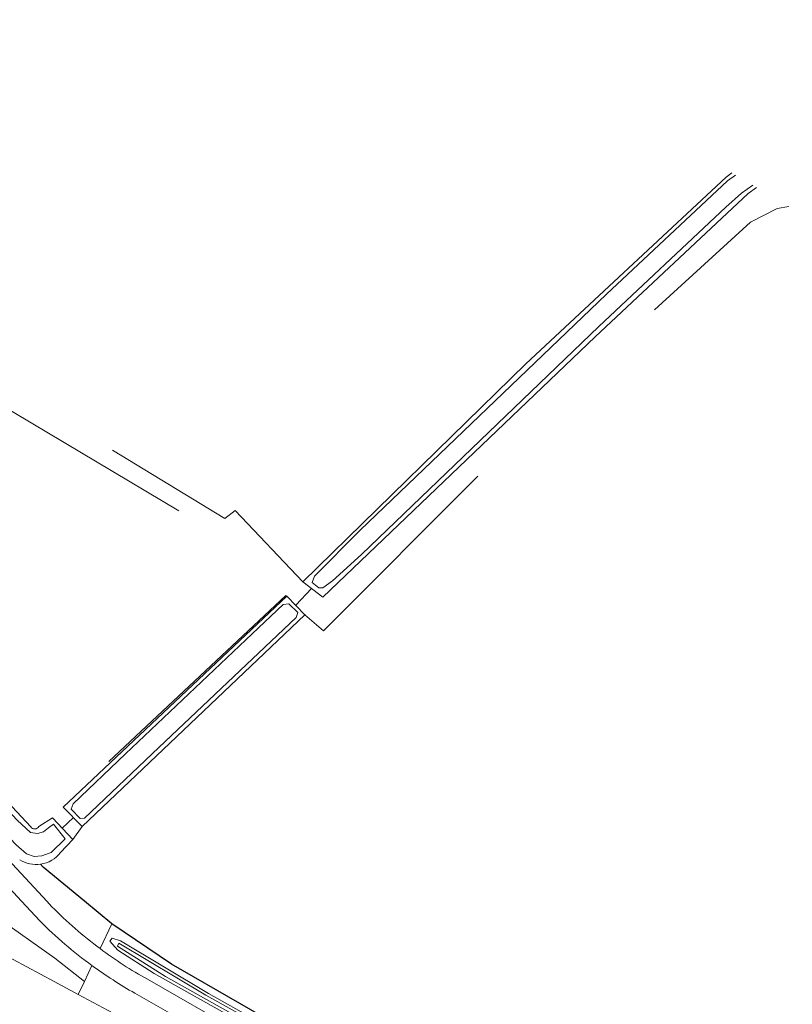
# Model space of a CAD drawing. Header units: metres. Extents: x 120324 to 133000, y 395500 to 402438.
# Tile 78 of 95: x 128648 to 128809, y 401978 to 402184. Entities that reach past the tile are written whole.
import ezdxf

# ---------------------------------------------------------------- set-up
doc = ezdxf.new("R2010")
doc.units = ezdxf.units.M
doc.linetypes.add('DGN1', pattern=[76.057638, 0, -76.057638])
doc.linetypes.add('DGN2', pattern=[101.410184, 50.705092, -50.705092])
for name, color, linetype, lineweight, true_color in [('gg-afsc-draadraster', 7, 'DGN2', 0, 0x96ff00), ('gg-afsc-hekwerk', 7, 'Continuous', 30, 0x00d228), ('gg-knt-bronhoudergrens', 7, 'DGN2', 0, 0xffaad2), ('gg-kntw-bovenkant insteek waterloop', 7, 'Continuous', 0, 0xa0a0ff), ('gg-kntw-waterlijn', 7, 'Continuous', 0, 0xaaebff), ('gg-kwrk-duiker nz buis', 7, 'DGN2', 0, 0x969696), ('gt-grn-groengrens', 7, 'Continuous', 0, 0x96c800)]:
    doc.layers.add(name, color=color, linetype=linetype, lineweight=lineweight, true_color=true_color)
doc.layers.add('gg-knt-verharding', color=7, linetype='Continuous', lineweight=0)
doc.layers.add('gt-grn-vlakafsluiter', color=6, linetype='DGN1', lineweight=0)

msp = doc.modelspace()

# ---------------------------------------------------------------- linework, layer by layer
at = {"layer": 'gg-afsc-draadraster', "flags": 128}
for points in [[(128707.2, 402066.77), (128693.06, 402081.64), (128690.9, 402079.99), (128621.64, 402122.03), (128580.9, 402174.3), (128573.37, 402184.2)], [(128571.17, 402182.53), (128577.06, 402174.57), (128596.46, 402148.53), (128620.46, 402117.86), (128691.62, 402075.36), (128703.64, 402063.92)], [(128703.64, 402063.92), (128654, 402017.34), (128650.33, 402015.57)]]:
    msp.add_lwpolyline(points, dxfattribs=at)
at = {"layer": 'gg-afsc-hekwerk'}
for p, q in [((128661.59, 402000), (128652.89, 402007.15)), ((128667.29, 401995.31), (128661.59, 402000))]:
    msp.add_line(p, q, dxfattribs=at)
at = {"layer": 'gg-afsc-hekwerk', "flags": 128}
msp.add_lwpolyline([(128879.76, 401867.61), (128801.03, 401916.3), (128775.27, 401931.73), (128739.46, 401952.75), (128708.25, 401970.44), (128679.71, 401986.83), (128667.29, 401995.31)], dxfattribs=at)
at = {"layer": 'gg-knt-bronhoudergrens'}
msp.add_line((128659.11, 402012.89), (128661.08, 402015.62), dxfattribs=at)
at = {"layer": 'gg-knt-bronhoudergrens', "flags": 128}
msp.add_lwpolyline([(128707.62, 402059.88), (128711.52, 402056.54), (128753.88, 402098.99), (128778.87, 402121.98), (128800.68, 402141.87), (128806.24, 402144.78), (128808.68, 402145.19)], dxfattribs=at)
at = {"layer": 'gg-knt-verharding'}
for p, q in [((128652.2, 401995.91), (128648.42, 402000)), ((128654.74, 401998.86), (128653.68, 402000)), ((128667.53, 401976.6), (128660.24, 401980.55))]:
    msp.add_line(p, q, dxfattribs=at)
at = {"layer": 'gg-knt-verharding', "flags": 128}
for points in [[(128648.42, 402000), (128617.53, 402033.39), (128539.1, 402117.78), (128529.26, 402128), (128489.35, 402168.14)], [(128653.68, 402000), (128561.1, 402099.78), (128549.43, 402112.43), (128542.14, 402120.19), (128534.98, 402127.6), (128517.53, 402145.21)], [(128660.24, 401980.55), (128655.21, 401983.27), (128638.04, 401992.46), (128620.5, 402001.71), (128603.35, 402010.3)], [(128693.8, 401972.65), (128693.84, 401972.75), (128674.74, 401983.7)], [(128692.1, 401969.47), (128692.05, 401969.38), (128672.07, 401980.79)]]:
    msp.add_lwpolyline(points, dxfattribs=at)
at = {"layer": 'gg-knt-verharding'}
for centre, radius, start, end in [((128717.63, 402061.06), 88.45, 224.6787, 233.3276), ((128718.58, 402062.54), 94.05, 225.1047, 233.8632), ((128717.63, 402061.04), 88.44, 233.321, 240.9891), ((128718.51, 402062.42), 93.91, 233.8544, 240.3632)]:
    msp.add_arc(centre, radius, start, end, dxfattribs=at)
at = {"layer": 'gg-kntw-bovenkant insteek waterloop'}
for p, q in [((128711.34, 402063.53), (128707.2, 402066.77)), ((128703.81, 402063.76), (128657.11, 402019.67)), ((128707.62, 402059.88), (128703.81, 402063.76)), ((128661.08, 402015.62), (128707.62, 402059.88)), ((128657.11, 402019.67), (128661.08, 402015.62)), ((128652.01, 402015.61), (128654.85, 402017.45)), ((128654.85, 402017.45), (128659.11, 402012.89)), ((128659.11, 402012.89), (128656.56, 402010.17))]:
    msp.add_line(p, q, dxfattribs=at)
at = {"layer": 'gg-kntw-bovenkant insteek waterloop', "flags": 128}
for points in [[(128707.2, 402066.77), (128753.75, 402112.3), (128795.6, 402151.31), (128796.8, 402152.18)], [(128801.97, 402149.14), (128800.21, 402147.91), (128768.22, 402117.93), (128711.34, 402063.53)], [(128532.85, 402140.21), (128533.46, 402140.78), (128650.33, 402015.57)], [(128676.11, 401984.91), (128668.49, 401989.78), (128666.88, 401991.65), (128667.32, 401992.26), (128669.09, 401991.77), (128687.46, 401980.76), (128716.52, 401964.46), (128750.99, 401945.01), (128766.96, 401935.41), (128783.6, 401925.6), (128812.25, 401908.27), (128843.54, 401889.14), (128873.39, 401870.36), (128874.84, 401868.67), (128874.23, 401867.87), (128872.4, 401868.39), (128870.31, 401869.81), (128841.8, 401887.64), (128811.03, 401906.46), (128781.78, 401924.44), (128766.04, 401933.83), (128749.77, 401943.37), (128693.71, 401975.05), (128676.11, 401984.91)]]:
    msp.add_lwpolyline(points, dxfattribs=at)
at = {"layer": 'gg-kntw-bovenkant insteek waterloop'}
for centre, radius, start, end in [((128651.16, 402016.09), 0.975, 211.9483, 330.7812), ((128651.47, 402014.16), 6.47, 278.2018, 321.8583), ((128651.47, 402014.17), 6.48, 237.8681, 278.2556)]:
    msp.add_arc(centre, radius, start, end, dxfattribs=at)
at = {"layer": 'gg-kntw-waterlijn', "flags": 128}
for points in [[(128710.53, 402065.47), (128709.14, 402066.62), (128709.63, 402067.96), (128719.16, 402077.55), (128770.62, 402126.87), (128795.85, 402150.53), (128797.58, 402151.72)], [(128801.19, 402149.6), (128798.83, 402147.92), (128795.51, 402145), (128768.99, 402120.12), (128719.43, 402072.47), (128713.34, 402066.98), (128711.32, 402065.52), (128710.53, 402065.47)], [(128530.07, 402137.62), (128571.78, 402092.35), (128613.34, 402047.59), (128647.28, 402011.82), (128649.46, 402009.91), (128651.03, 402009.34), (128652.62, 402009.47), (128654.59, 402010.19), (128657.51, 402013.04), (128655.08, 402016.14), (128654.03, 402015.32), (128652.98, 402014.49), (128651.77, 402014.16), (128650.28, 402014.37), (128647.49, 402016.96), (128621.97, 402044.4), (128585.91, 402083.16), (128552.53, 402119.35), (128532.85, 402140.21)], [(128658.78, 402019.27), (128659.21, 402020.38), (128670.13, 402030.81), (128696.61, 402055.88), (128703.08, 402062), (128704.24, 402062.14), (128706.1, 402060.33), (128705.8, 402059.31), (128677.1, 402032.11), (128661.56, 402017.39), (128660.66, 402017.31), (128658.78, 402019.27)], [(128668.7, 401991.26), (128686.89, 401980.41), (128704.63, 401970.48), (128752.09, 401943.62), (128780.09, 401927.06), (128813.95, 401906.44), (128832.7, 401895.02), (128873.11, 401869.84), (128873.37, 401869.2), (128872.91, 401869.02), (128859.33, 401877.55), (128847.62, 401884.91), (128823.25, 401899.84), (128798.22, 401915.17), (128758.04, 401939.34), (128735.99, 401951.99), (128718.47, 401961.8), (128700.72, 401971.84), (128678.49, 401984.28), (128668.42, 401990.6), (128668.7, 401991.26)]]:
    msp.add_lwpolyline(points, dxfattribs=at)
at = {"layer": 'gg-kwrk-duiker nz buis'}
for p, q in [((128705.69, 402061.84), (128709.01, 402065.35)), ((128656.88, 402015.28), (128659.25, 402017.49))]:
    msp.add_line(p, q, dxfattribs=at)
at = {"layer": 'gt-grn-groengrens'}
for p, q in [((128652.4, 402007.76), (128652.89, 402007.15)), ((128664.8, 401990.11), (128667.29, 401995.31)), ((128661.53, 401983.26), (128663.12, 401986.58)), ((128660.24, 401980.55), (128661.53, 401983.26))]:
    msp.add_line(p, q, dxfattribs=at)
at = {"layer": 'gt-grn-groengrens', "flags": 128}
msp.add_lwpolyline([(128661.53, 401983.26), (128655.38, 401988.13), (128643.14, 401996.77)], dxfattribs=at)
at = {"layer": 'gt-grn-vlakafsluiter'}
for p, q in [((128703.64, 402063.92), (128703.81, 402063.76)), ((128707.62, 402059.88), (128711.34, 402063.53))]:
    msp.add_line(p, q, dxfattribs=at)

doc.saveas('drawing.dxf')
